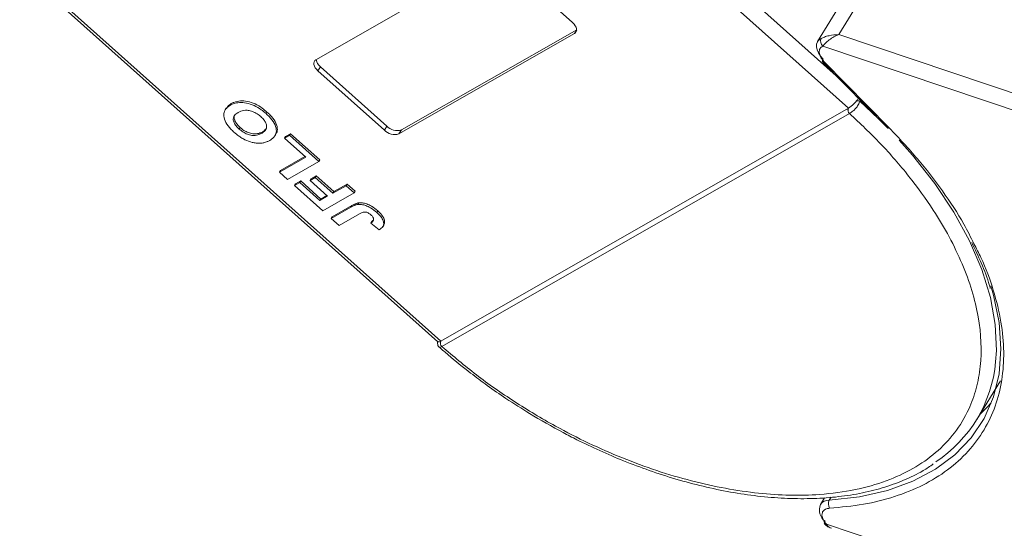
# Model space of a CAD drawing. Header units: millimetres. Extents: x -623 to 852, y 50 to 1083.
# Tile 35 of 72: x 186 to 262, y 825 to 864. Entities that reach past the tile are written whole.
import ezdxf

# ---------------------------------------------------------------- set-up
doc = ezdxf.new("R2010")
doc.units = ezdxf.units.MM

msp = doc.modelspace()

# ---------------------------------------------------------------- linework, layer by layer
at = {"color": 7, "linetype": 'Continuous', "lineweight": 15}
for p, q in [((218.784, 885.261), (249.757, 857.609)), ((248.823, 860.093), (220.348, 885.514)), ((218.549, 839.768), (186.314, 868.546)), ((208.989, 861.31), (222.433, 868.995)), ((223.549, 868.702), (228.636, 864.16)), ((186.34, 868.291), (218.336, 839.725)), ((249.265, 865.775), (247.397, 862.706)), ((249.03, 863.241), (250.711, 866.003)), ((228.792, 863.318), (215.349, 855.633)), ((215.535, 855.939), (228.953, 863.61)), ((228.953, 863.582), (228.792, 863.318)), ((286.925, 850.512), (249.03, 863.241)), ((247.795, 862.355), (286.554, 849.336)), ((247.773, 861.161), (252.757, 856.093)), ((247.899, 861.163), (252.884, 856.094)), ((209.332, 860.775), (209.145, 860.468)), ((214.233, 855.926), (209.145, 860.468)), ((209.332, 860.775), (214.419, 856.233)), ((202.515, 857.955), (202.44, 857.832)), ((250.628, 858.149), (252.037, 856.825)), ((202.117, 857.595), (202.042, 857.473)), ((205.172, 857.191), (205.246, 857.314)), ((218.55, 839.768), (249.756, 857.608)), ((249.848, 857.195), (218.642, 839.355)), ((249.849, 857.196), (249.848, 857.195)), ((203.111, 856.011), (203.186, 856.134)), ((204.84, 855.682), (204.915, 855.805)), ((205.853, 855.494), (205.928, 855.616)), ((206.58, 855.303), (206.98, 855.532)), ((206.654, 855.426), (207.054, 855.655)), ((206.98, 855.532), (207.054, 855.655)), ((206.98, 855.532), (209.222, 853.53)), ((207.054, 855.655), (209.296, 853.653)), ((214.419, 856.233), (214.233, 855.926)), ((215.535, 855.939), (215.349, 855.633)), ((206.654, 855.426), (206.58, 855.303)), ((208.21, 853.847), (206.58, 855.303)), ((206.21, 852.704), (208.21, 853.847)), ((206.284, 852.827), (208.155, 853.896)), ((209.222, 853.53), (206.821, 852.158)), ((209.296, 853.653), (209.222, 853.53)), ((206.284, 852.827), (206.21, 852.704)), ((206.821, 852.158), (206.21, 852.704)), ((207.351, 851.685), (207.751, 851.914)), ((207.426, 851.808), (207.351, 851.685)), ((207.426, 851.808), (207.826, 852.036)), ((207.826, 852.036), (207.751, 851.914)), ((207.751, 851.914), (209.3, 850.531)), ((207.826, 852.036), (209.375, 850.653)), ((208.54, 852.066), (208.94, 852.295)), ((208.614, 852.189), (208.54, 852.066)), ((209.885, 850.865), (208.54, 852.066)), ((208.614, 852.189), (209.015, 852.417)), ((209.015, 852.417), (208.94, 852.295)), ((208.94, 852.295), (210.285, 851.094)), ((209.015, 852.417), (210.36, 851.216)), ((210.36, 851.216), (211.375, 851.797)), ((211.301, 851.674), (211.375, 851.797)), ((211.375, 851.797), (211.987, 851.251)), ((209.512, 849.756), (207.351, 851.685)), ((211.912, 851.128), (209.512, 849.756)), ((210.285, 851.094), (211.301, 851.674)), ((210.36, 851.216), (210.285, 851.094)), ((211.301, 851.674), (211.912, 851.128)), ((211.987, 851.251), (211.912, 851.128)), ((209.3, 850.531), (209.885, 850.865)), ((209.375, 850.653), (209.3, 850.531)), ((209.375, 850.653), (209.83, 850.914)), ((212.278, 850.361), (212.203, 850.238)), ((210.164, 849.174), (211.677, 850.039)), ((210.238, 849.296), (211.752, 850.162)), ((212.329, 849.516), (210.775, 848.628)), ((211.752, 850.162), (211.677, 850.039)), ((213.726, 849.744), (213.651, 849.621)), ((210.238, 849.296), (210.164, 849.174)), ((210.775, 848.628), (210.164, 849.174)), ((213.266, 848.938), (213.191, 848.815)), ((213.191, 848.815), (213.833, 848.287)), ((214.107, 848.532), (214.182, 848.655)), ((218.642, 839.355), (218.64, 839.354)), ((259.58, 833.763), (261.391, 836.74)), ((247.933, 827.79), (247.611, 827.26)), ((248.293, 827.604), (248.426, 827.821)), ((288.395, 812.22), (248.066, 825.766))]:
    msp.add_line(p, q, dxfattribs=at)
at = {"color": 7, "linetype": 'Continuous', "lineweight": 15, "flags": 128}
for points in [[(228.636, 864.16), (228.751, 864.044), (228.843, 863.922), (228.909, 863.798), (228.945, 863.678), (228.952, 863.566), (228.927, 863.466), (228.874, 863.382), (228.792, 863.318)], [(247.815, 861.362), (247.615, 861.593), (247.46, 861.831), (247.358, 862.068), (247.31, 862.295), (247.32, 862.503), (247.386, 862.687), (247.397, 862.706)], [(247.397, 862.706), (247.506, 862.838), (247.676, 862.952)], [(209.145, 860.468), (209.03, 860.584), (208.938, 860.706), (208.873, 860.829), (208.836, 860.949), (208.83, 861.062), (208.854, 861.162), (208.908, 861.245), (208.989, 861.31)], [(247.773, 861.161), (247.762, 861.177), (247.757, 861.21), (247.764, 861.253), (247.784, 861.304), (247.815, 861.362)], [(247.899, 861.163), (247.85, 861.148), (247.81, 861.145), (247.78, 861.155), (247.773, 861.161)], [(252.884, 856.094), (252.835, 856.079), (252.795, 856.077), (252.765, 856.086), (252.757, 856.093)], [(253.641, 855.165), (254.663, 854.003), (256.361, 851.838), (257.82, 849.644), (259.025, 847.443), (259.962, 845.26), (260.622, 843.119), (260.997, 841.043), (261.083, 839.054), (261.026, 838.18)], [(260.661, 844.008), (260.868, 843.285), (261.292, 841.194), (261.431, 839.185), (261.284, 837.28), (260.852, 835.499), (260.14, 833.86), (259.156, 832.382), (257.909, 831.078), (256.414, 829.964), (254.685, 829.051), (252.741, 828.349), (250.603, 827.865), (248.293, 827.604)], [(259.857, 834.219), (260.347, 834.688), (260.695, 835.061)], [(247.928, 825.776), (247.917, 825.792), (247.91, 825.827), (247.916, 825.872), (247.934, 825.924), (247.965, 825.983)]]:
    msp.add_lwpolyline(points, dxfattribs=at)
at = {"color": 7, "linetype": 'Continuous', "lineweight": 15}
for centre, radius, start, end in [((248.131, 862.732), 0.505, 154.26532, 228.37702), ((209.845, 861.436), 0.837, 187.61545, 232.20598), ((250.434, 857.439), 0.736, 74.71127, 94.5465), ((250.066, 857.46), 0.344, 154.50284, 230.54279), ((250.068, 857.461), 0.344, 154.62039, 230.5722), ((215.026, 856.674), 1.09, 223.32862, 287.22701), ((215.212, 856.981), 1.09, 223.32862, 287.22701), ((218.859, 839.619), 0.344, 154.38646, 230.5161), ((218.86, 839.62), 0.344, 154.50316, 230.54262), ((250.77, 839.125), 10.299, 303.41542, 354.73081), ((248.653, 826.861), 1.116, 159.06231, 231.94779), ((248.263, 826.813), 0.791, 87.80856, 145.60437), ((248.847, 827.309), 0.627, 151.98145, 211.42178), ((248.004, 825.878), 0.128, 233.17173, 298.70948)]:
    msp.add_arc(centre, radius, start, end, dxfattribs=at)
for points, knots in [([(247.676, 862.952), (247.752, 862.986), (247.921, 863.061), (248.374, 863.197), (248.773, 863.224), (249.03, 863.241)], [0, 0, 0, 0, 0.2270634, 0.5015869, 1, 1, 1, 1]), ([(249.03, 863.241), (248.9, 863.186), (248.641, 863.078), (248.277, 862.837), (247.971, 862.572), (247.851, 862.424), (247.795, 862.355)], [0, 0, 0, 0, 0.251519, 0.501784, 0.765632, 1, 1, 1, 1]), ([(202.718, 855.776), (202.636, 855.853), (202.385, 856.086), (202.063, 856.511), (201.903, 856.995), (201.971, 857.432), (202.2, 857.685), (202.394, 857.804), (202.44, 857.832)], [0, 0, 0, 0, 0.101398, 0.306996, 0.506144, 0.685262, 0.924557, 1, 1, 1, 1]), ([(202.137, 857.581), (202.207, 857.685), (202.304, 857.831), (202.467, 857.927), (202.515, 857.955)], [0, 0, 0, 0, 0.71022, 1, 1, 1, 1]), ([(202.44, 857.832), (202.506, 857.867), (202.706, 857.971), (203.104, 858.066), (203.67, 858.025), (204.259, 857.828), (204.774, 857.527), (205.052, 857.293), (205.172, 857.191)], [0, 0, 0, 0, 0.101888, 0.307343, 0.492963, 0.678647, 0.860791, 1, 1, 1, 1]), ([(202.515, 857.955), (202.581, 857.989), (202.781, 858.094), (203.178, 858.189), (203.745, 858.148), (204.334, 857.951), (204.849, 857.649), (205.126, 857.415), (205.246, 857.314)], [0, 0, 0, 0, 0.101888, 0.307343, 0.492963, 0.678647, 0.860791, 1, 1, 1, 1]), ([(249.757, 857.609), (249.815, 857.647), (249.931, 857.722), (250.139, 857.91), (250.289, 858.069), (250.364, 858.159), (250.376, 858.173)], [0, 0, 0, 0, 0.313357, 0.626713, 0.94007, 1, 1, 1, 1]), ([(250.628, 858.149), (250.616, 858.104), (250.591, 858.006), (250.514, 857.86), (250.414, 857.712), (250.282, 857.553), (250.135, 857.409), (249.98, 857.278), (249.895, 857.225), (249.849, 857.196)], [0, 0, 0, 0, 0.111997, 0.244844, 0.369168, 0.500899, 0.687533, 0.828138, 1, 1, 1, 1]), ([(250.376, 858.173), (250.422, 858.229), (250.476, 858.295), (250.516, 858.357), (250.522, 858.365)], [0, 0, 0, 0, 0.855943, 1, 1, 1, 1]), ([(203.111, 856.011), (203.029, 856.09), (202.866, 856.248), (202.703, 856.512), (202.643, 856.768), (202.713, 857.03), (202.88, 857.183), (203.014, 857.264), (203.04, 857.279)], [0, 0, 0, 0, 0.160292, 0.321922, 0.490761, 0.657569, 0.933883, 1, 1, 1, 1]), ([(203.186, 856.134), (203.104, 856.213), (202.941, 856.37), (202.776, 856.636), (202.723, 856.887), (202.746, 857.06), (202.811, 857.122), (202.823, 857.133)], [0, 0, 0, 0, 0.230291, 0.462505, 0.705076, 0.944729, 1, 1, 1, 1]), ([(203.04, 857.279), (203.107, 857.314), (203.295, 857.41), (203.634, 857.474), (204.056, 857.392), (204.406, 857.242), (204.639, 857.077), (204.752, 856.98), (204.773, 856.961)], [0, 0, 0, 0, 0.15859, 0.447239, 0.620381, 0.793575, 0.961295, 1, 1, 1, 1]), ([(205.172, 857.191), (205.254, 857.114), (205.505, 856.881), (205.833, 856.454), (205.994, 855.967), (205.923, 855.531), (205.697, 855.285), (205.509, 855.17), (205.468, 855.145)], [0, 0, 0, 0, 0.102171, 0.30922, 0.51365, 0.692275, 0.932413, 1, 1, 1, 1]), ([(205.246, 857.314), (205.329, 857.237), (205.579, 857.004), (205.911, 856.575), (206.058, 856.096), (206.042, 855.769), (205.933, 855.656), (205.908, 855.63)], [0, 0, 0, 0, 0.137027, 0.414714, 0.688887, 0.928452, 1, 1, 1, 1]), ([(249.848, 857.195), (250.654, 856.433), (252.29, 854.886), (254.436, 852.398), (256.174, 849.999), (257.509, 847.748), (258.5, 845.683), (259.247, 843.632), (259.895, 840.95), (260.005, 838.416), (259.58, 836.122), (258.954, 834.395), (257.945, 832.725), (256.498, 831.207), (254.74, 829.977), (252.675, 829.022), (250.284, 828.346), (247.782, 828.009), (245.286, 827.951), (242.873, 828.106), (240.352, 828.471), (236.882, 829.241), (233.342, 830.415), (229.863, 831.944), (227.082, 833.367), (224.187, 835.105), (221.259, 837.146), (219.505, 838.626), (218.642, 839.355)], [0, 0, 0, 0, 0.038862, 0.078912, 0.120068, 0.152227, 0.184382, 0.217215, 0.250043, 0.315618, 0.347778, 0.379932, 0.421093, 0.461142, 0.5, 0.538863, 0.578912, 0.620068, 0.652227, 0.684382, 0.717215, 0.750043, 0.815618, 0.847778, 0.879932, 0.921093, 0.96114, 1, 1, 1, 1]), ([(249.756, 857.608), (249.756, 857.609), (249.756, 857.609), (249.756, 857.609), (249.757, 857.609), (249.757, 857.609)], [0, 0, 0, 0, 0.384666, 0.692333, 1, 1, 1, 1]), ([(204.773, 856.961), (204.854, 856.882), (205.017, 856.724), (205.172, 856.458), (205.233, 856.192), (205.155, 855.915), (204.982, 855.766), (204.854, 855.69), (204.84, 855.682)], [0, 0, 0, 0, 0.1597099, 0.3204292, 0.4910735, 0.6770503, 0.9662903, 1, 1, 1, 1]), ([(203.483, 855.231), (203.431, 855.26), (203.328, 855.317), (203.188, 855.408), (203.059, 855.498), (202.942, 855.587), (202.828, 855.679), (202.755, 855.743), (202.718, 855.776)], [0, 0, 0, 0, 0.185429, 0.37219, 0.527708, 0.683877, 0.841678, 1, 1, 1, 1]), ([(204.84, 855.682), (204.774, 855.648), (204.606, 855.561), (204.301, 855.496), (203.921, 855.544), (203.57, 855.678), (203.299, 855.851), (203.159, 855.97), (203.111, 856.011)], [0, 0, 0, 0, 0.158617, 0.400864, 0.573059, 0.745486, 0.912985, 1, 1, 1, 1]), ([(204.915, 855.805), (204.849, 855.77), (204.68, 855.683), (204.376, 855.619), (203.996, 855.667), (203.645, 855.801), (203.373, 855.974), (203.233, 856.093), (203.186, 856.134)], [0, 0, 0, 0, 0.158617, 0.400864, 0.573059, 0.745486, 0.912985, 1, 1, 1, 1]), ([(205.199, 856.066), (205.127, 855.98), (205.046, 855.882), (204.929, 855.813), (204.915, 855.805)], [0, 0, 0, 0, 0.885532, 1, 1, 1, 1]), ([(252.884, 856.094), (253.627, 855.307), (255.113, 853.732), (257.003, 851.26), (258.453, 849.076), (259.118, 847.723), (259.367, 847.215)], [0, 0, 0, 0, 0.2748088, 0.5496356, 0.8310259, 1, 1, 1, 1]), ([(204.715, 854.923), (204.62, 854.924), (204.428, 854.926), (204.039, 854.999), (203.713, 855.112), (203.507, 855.219), (203.483, 855.231)], [0, 0, 0, 0, 0.250896, 0.502166, 0.940512, 1, 1, 1, 1]), ([(205.468, 855.145), (205.435, 855.127), (205.371, 855.091), (205.262, 855.043), (205.144, 854.998), (205.012, 854.961), (204.871, 854.933), (204.767, 854.926), (204.715, 854.923)], [0, 0, 0, 0, 0.1539502, 0.3081809, 0.478699, 0.6499612, 0.8242026, 1, 1, 1, 1]), ([(211.677, 850.039), (211.71, 850.057), (211.775, 850.093), (211.866, 850.137), (211.951, 850.173), (212.031, 850.199), (212.112, 850.224), (212.173, 850.233), (212.203, 850.238)], [0, 0, 0, 0, 0.20827, 0.416707, 0.561481, 0.706573, 0.852825, 1, 1, 1, 1]), ([(211.752, 850.162), (211.784, 850.18), (211.849, 850.215), (211.941, 850.26), (212.026, 850.295), (212.105, 850.322), (212.187, 850.347), (212.247, 850.356), (212.278, 850.361)], [0, 0, 0, 0, 0.20827, 0.416707, 0.561481, 0.706573, 0.852825, 1, 1, 1, 1]), ([(212.203, 850.238), (212.297, 850.241), (212.485, 850.248), (212.824, 850.159), (213.239, 849.963), (213.496, 849.75), (213.651, 849.621)], [0, 0, 0, 0, 0.20646, 0.413515, 0.645211, 1, 1, 1, 1]), ([(212.278, 850.361), (212.372, 850.364), (212.56, 850.371), (212.898, 850.282), (213.314, 850.086), (213.571, 849.873), (213.726, 849.744)], [0, 0, 0, 0, 0.20646, 0.413515, 0.645211, 1, 1, 1, 1]), ([(212.329, 849.516), (212.395, 849.551), (212.509, 849.612), (212.674, 849.66), (212.818, 849.658), (212.939, 849.618), (213.076, 849.541), (213.16, 849.471), (213.212, 849.427)], [0, 0, 0, 0, 0.2920273, 0.5048541, 0.6139046, 0.723685, 0.8298165, 1, 1, 1, 1]), ([(213.651, 849.621), (213.734, 849.543), (213.921, 849.367), (214.131, 849.067), (214.202, 848.773), (214.121, 848.49), (213.946, 848.366), (213.833, 848.287)], [0, 0, 0, 0, 0.155292, 0.353145, 0.543243, 0.704067, 1, 1, 1, 1]), ([(213.726, 849.744), (213.808, 849.666), (213.995, 849.49), (214.208, 849.188), (214.269, 848.901), (214.245, 848.722), (214.183, 848.667), (214.175, 848.66)], [0, 0, 0, 0, 0.213477, 0.485462, 0.746786, 0.967868, 1, 1, 1, 1]), ([(213.407, 849.06), (213.401, 849.039), (213.389, 848.996), (213.352, 848.949), (213.314, 848.909), (213.276, 848.876), (213.235, 848.844), (213.205, 848.825), (213.191, 848.815)], [0, 0, 0, 0, 0.193806, 0.393127, 0.544069, 0.695412, 0.847613, 1, 1, 1, 1]), ([(213.212, 849.427), (213.237, 849.404), (213.289, 849.355), (213.344, 849.284), (213.382, 849.218), (213.402, 849.162), (213.411, 849.108), (213.408, 849.076), (213.407, 849.06)], [0, 0, 0, 0, 0.202387, 0.410907, 0.557829, 0.709472, 0.853224, 1, 1, 1, 1]), ([(213.266, 848.938), (213.281, 848.948), (213.311, 848.968), (213.353, 849.001), (213.385, 849.028), (213.4, 849.044), (213.402, 849.047)], [0, 0, 0, 0, 0.30136, 0.602975, 0.929011, 1, 1, 1, 1]), ([(259.196, 847.321), (259.445, 846.8), (259.971, 845.697), (260.426, 844.524), (260.596, 843.888), (260.616, 843.813)], [0, 0, 0, 0, 0.441064, 0.934069, 1, 1, 1, 1]), ([(259.367, 847.215), (259.549, 846.871), (260.183, 845.675), (260.896, 843.66), (261.493, 841.234), (261.701, 838.932), (261.553, 836.776), (261.049, 834.773), (260.186, 832.939), (258.968, 831.295), (257.394, 829.875), (255.502, 828.712), (253.334, 827.839), (250.948, 827.23), (249.191, 827.065), (248.312, 826.982)], [0, 0, 0, 0, 0.033077, 0.115026, 0.196413, 0.275893, 0.355385, 0.434865, 0.514356, 0.595743, 0.677692, 0.759642, 0.841028, 0.920512, 1, 1, 1, 1]), ([(218.313, 839.759), (218.306, 839.7), (218.294, 839.592), (218.329, 839.428), (218.394, 839.353), (218.429, 839.312)], [0, 0, 0, 0, 0.363867, 0.658166, 1, 1, 1, 1]), ([(218.343, 839.733), (218.356, 839.722), (218.389, 839.695), (218.476, 839.728), (218.539, 839.762), (218.549, 839.768)], [0, 0, 0, 0, 0.371133, 0.899006, 1, 1, 1, 1]), ([(218.549, 839.768), (218.549, 839.768), (218.549, 839.768), (218.549, 839.768), (218.55, 839.768), (218.55, 839.768)], [0, 0, 0, 0, 0.3846993, 0.6923496, 1, 1, 1, 1]), ([(218.64, 839.354), (218.6, 839.334), (218.527, 839.298), (218.46, 839.289), (218.444, 839.31), (218.438, 839.317)], [0, 0, 0, 0, 0.443445, 0.806261, 1, 1, 1, 1]), ([(218.441, 839.321), (218.664, 839.119), (219.425, 838.431), (220.659, 837.453), (222.14, 836.346), (223.642, 835.3), (224.745, 834.61), (225.354, 834.229)], [0, 0, 0, 0, 0.107273, 0.365989, 0.55071, 0.751571, 1, 1, 1, 1]), ([(225.354, 834.229), (226.202, 833.731), (227.391, 833.033), (229.191, 832.109), (230.735, 831.373), (232.589, 830.581), (234.538, 829.848), (236.572, 829.192), (238.648, 828.637), (240.739, 828.2), (242.82, 827.892), (244.867, 827.722), (246.861, 827.696), (248.786, 827.818), (250.626, 828.09), (252.37, 828.515), (253.995, 829.102), (255.303, 829.716), (256, 830.196), (256.254, 830.37)], [0, 0, 0, 0, 0.077042, 0.108033, 0.15937, 0.212414, 0.269049, 0.327849, 0.38824, 0.449773, 0.512143, 0.575139, 0.638624, 0.702518, 0.766787, 0.831442, 0.89655, 0.962241, 1, 1, 1, 1]), ([(248.312, 826.982), (248.227, 826.97), (248.053, 826.946), (247.866, 826.827), (247.746, 826.658), (247.737, 826.512), (247.733, 826.44)], [0, 0, 0, 0, 0.245513, 0.5, 0.754487, 1, 1, 1, 1]), ([(247.928, 825.776), (248.012, 825.7), (248.17, 825.557), (248.36, 825.483), (248.449, 825.448)], [0, 0, 0, 0, 0.531534, 1, 1, 1, 1]), ([(248.066, 825.766), (248.127, 825.677), (248.23, 825.529), (248.401, 825.481), (248.469, 825.462)], [0, 0, 0, 0, 0.601237, 1, 1, 1, 1])]:
    msp.add_open_spline(points, degree=3, knots=knots, dxfattribs=at)
for points in [[(247.795, 862.355), (247.712, 862.299), (247.546, 862.187), (247.528, 861.986), (247.519, 861.886)], [(247.519, 861.886), (247.541, 861.767), (247.585, 861.529), (247.795, 861.285), (247.899, 861.163)], [(247.733, 826.44), (247.752, 826.33), (247.791, 826.11), (247.974, 825.881), (248.066, 825.766)]]:
    msp.add_open_spline(points, degree=3, dxfattribs=at)

doc.saveas('drawing.dxf')
